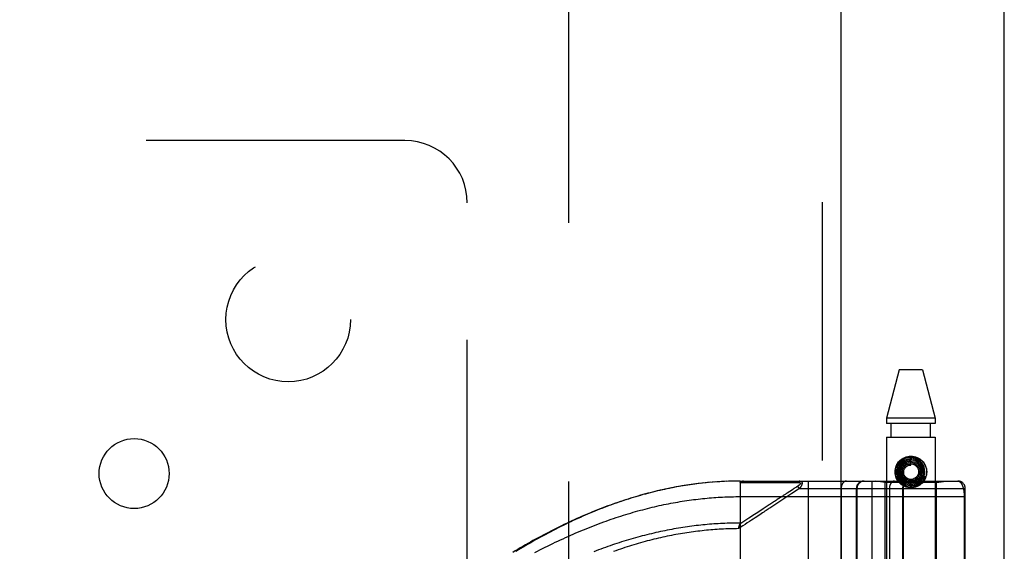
# Model space of a CAD drawing. Header units: inches. Extents: x 0 to 189, y 0 to 122.
# Tile 148 of 226: x 82 to 85.95, y 79.31 to 81.45. Entities that reach past the tile are written whole.
import ezdxf

# ---------------------------------------------------------------- set-up
doc = ezdxf.new("R2010")
doc.units = ezdxf.units.IN
doc.header["$LTSCALE"] = 10.388889
doc.header["$MEASUREMENT"] = 0
doc.linetypes.add('HIDDEN', pattern=[0.2, 0.1, -0.1])
doc.layers.get('0').update_dxf_attribs({"linetype": 'CONTINUOUS'})
for name, color, linetype in [('DEFAULT_2', 8, 'HIDDEN'), ('RIGHTHAND_DOOR_ASSEMBLY', 7, 'CONTINUOUS'), ('SUBPANEL', 7, 'CONTINUOUS')]:
    doc.layers.add(name, color=color, linetype=linetype)

msp = doc.modelspace()

# ---------------------------------------------------------------- linework, layer by layer
at = {"color": 3, "linetype": 'Continuous'}
msp.add_line((85.954, 35.2245), (85.954, 87.7542), dxfattribs=at)
at = {"layer": 'DEFAULT_2', "color": 8, "linetype": 'HIDDEN'}
msp.add_line((84.204, 81.6725), (84.204, 36.5685), dxfattribs=at)
at = {"layer": 'RIGHTHAND_DOOR_ASSEMBLY', "color": 8, "linetype": 'HIDDEN'}
for p, q in [((85.2233, 82.7955), (85.2233, 35.4455)), ((85.5323, 80.0435), (85.4808, 79.8494)), ((85.6253, 80.0435), (85.5323, 80.0435)), ((85.6253, 80.0435), (85.6768, 79.8494)), ((85.6768, 79.8494), (85.4808, 79.8494)), ((85.4808, 79.8494), (85.4808, 79.8285)), ((85.6768, 79.8285), (85.4808, 79.8285)), ((85.5003, 79.7735), (85.5003, 79.8285)), ((85.6573, 79.7735), (85.6573, 79.8285)), ((85.6768, 79.8494), (85.6768, 79.8285)), ((85.4808, 79.7735), (85.6768, 79.7735)), ((85.4808, 79.7735), (85.4808, 76.5911)), ((85.6768, 79.7735), (85.6768, 76.5911)), ((85.5788, 79.661), (85.5788, 79.676)), ((85.6225, 79.6193), (85.6368, 79.6147)), ((84.711, 79.5847), (84.6968, 79.5828)), ((84.7202, 79.5859), (84.7063, 79.5841)), ((84.7294, 79.587), (84.7158, 79.5853)), ((84.7386, 79.5881), (84.7252, 79.5865)), ((84.7478, 79.5891), (84.7347, 79.5876)), ((84.757, 79.59), (84.7441, 79.5887)), ((84.7662, 79.5909), (84.7535, 79.5897)), ((84.7753, 79.5917), (84.7629, 79.5906)), ((84.7845, 79.5924), (84.7723, 79.5914)), ((84.7936, 79.5931), (84.7817, 79.5922)), ((84.8027, 79.5938), (84.7911, 79.5929)), ((84.8119, 79.5943), (84.8004, 79.5936)), ((84.821, 79.5948), (84.8098, 79.5942)), ((84.8301, 79.5953), (84.8192, 79.5947)), ((84.8392, 79.5957), (84.8285, 79.5952)), ((84.8483, 79.596), (84.8378, 79.5956)), ((84.8574, 79.5963), (84.8472, 79.596)), ((84.8665, 79.5965), (84.8565, 79.5963)), ((84.8756, 79.5966), (84.8658, 79.5965)), ((84.8847, 79.5967), (84.8752, 79.5966)), ((84.8938, 79.5968), (84.8845, 79.5967)), ((84.8938, 79.5968), (85.7675, 79.5968)), ((84.8938, 79.5968), (84.8938, 78.932)), ((84.8998, 79.5911), (84.9238, 79.5911)), ((85.0924, 79.5912), (85.0961, 79.5912)), ((85.0961, 79.5912), (85.0995, 79.5912)), ((85.0995, 79.5912), (85.1028, 79.5912)), ((85.1028, 79.5912), (85.1074, 79.5912)), ((85.1074, 79.5912), (85.1104, 79.5912)), ((85.1104, 79.5912), (85.1266, 79.5913)), ((85.1255, 79.5768), (85.1192, 79.5727)), ((85.1321, 79.5668), (85.1255, 79.5768)), ((85.166, 79.5968), (85.166, 76.8943)), ((85.4225, 79.5968), (85.4225, 76.8943)), ((85.4758, 79.5915), (85.4383, 79.5968)), ((85.6818, 79.5915), (85.4758, 79.5915)), ((85.4758, 79.0455), (85.4758, 79.5915)), ((85.6054, 79.5952), (85.6057, 79.5954)), ((85.6057, 79.5954), (85.607, 79.5966)), ((85.607, 79.5966), (85.6075, 79.5971)), ((85.6075, 79.5971), (85.6079, 79.5974)), ((85.6085, 79.598), (85.609, 79.5984)), ((85.6818, 79.5915), (85.7193, 79.5968)), ((85.6818, 79.0455), (85.6818, 79.5915)), ((85.1031, 79.5621), (85.0817, 79.548)), ((85.1321, 79.5668), (85.101, 79.5463)), ((85.1068, 79.5645), (85.1031, 79.5621)), ((85.1168, 79.5711), (85.1116, 79.5677)), ((85.1192, 79.5727), (85.1168, 79.5711)), ((85.1321, 79.5668), (85.7975, 79.5668)), ((85.299, 79.5668), (85.299, 76.9243)), ((85.36, 79.0455), (85.36, 79.5668)), ((85.3623, 79.5668), (85.3623, 79.0455)), ((85.4925, 79.5668), (85.4925, 76.9243)), ((85.5456, 79.5668), (85.5456, 76.9243)), ((85.5476, 79.5668), (85.5476, 76.9243)), ((85.7975, 76.9243), (85.7975, 79.5668)), ((84.8938, 79.5343), (85.7975, 79.5343)), ((85.0555, 79.5308), (85.0423, 79.5222)), ((85.7929, 79.5351), (85.7929, 79.253)), ((84.9118, 79.4364), (84.8925, 79.4237)), ((84.8938, 79.41), (84.887, 79.4055)), ((84.887, 79.4055), (84.8877, 79.4085)), ((84.8877, 79.4085), (84.8879, 79.4098)), ((84.8879, 79.4098), (84.8882, 79.411)), ((84.8938, 79.41), (84.8896, 79.4162))]:
    msp.add_line(p, q, dxfattribs=at)
at = {"layer": 'RIGHTHAND_DOOR_ASSEMBLY', "color": 3, "linetype": 'Continuous'}
msp.add_line((85.2983, 82.7955), (85.2983, 35.4455), dxfattribs=at)
at = {"layer": 'RIGHTHAND_DOOR_ASSEMBLY', "color": 8, "linetype": 'HIDDEN'}
for points in [[(85.5251, 79.6675), (85.5298, 79.6738), (85.5351, 79.6793), (85.5413, 79.6841), (85.5482, 79.688), (85.5554, 79.6911), (85.563, 79.6932), (85.5708, 79.6945), (85.5787, 79.695), (85.5867, 79.6945), (85.5945, 79.6932), (85.6021, 79.6911), (85.6093, 79.688), (85.6162, 79.6841), (85.6224, 79.6793), (85.6277, 79.6738), (85.6324, 79.6675)], [(85.5487, 79.683), (85.5416, 79.6781), (85.5354, 79.6723), (85.53, 79.6655), (85.5257, 79.658), (85.5226, 79.65), (85.5207, 79.6416), (85.52, 79.6329), (85.5206, 79.6243), (85.5225, 79.6158), (85.5256, 79.6077), (85.5299, 79.6001), (85.5352, 79.5932), (85.5415, 79.5871), (85.5487, 79.5821), (85.5565, 79.5781), (85.5648, 79.5753), (85.5735, 79.5738), (85.5823, 79.5736), (85.591, 79.5746), (85.5995, 79.5769), (85.6076, 79.5805), (85.6151, 79.5852)], [(85.5589, 79.6825), (85.5517, 79.679), (85.5451, 79.6745), (85.5392, 79.669), (85.5342, 79.6627), (85.5302, 79.6557), (85.5273, 79.6482), (85.5255, 79.6403), (85.525, 79.6322), (85.5257, 79.6241), (85.5276, 79.6162), (85.5307, 79.6087), (85.5348, 79.6017), (85.54, 79.5953), (85.5461, 79.5899), (85.553, 79.5854), (85.5604, 79.5819), (85.5683, 79.5797), (85.5765, 79.5786), (85.5847, 79.5787), (85.5929, 79.5801), (85.6008, 79.5827)], [(85.5685, 79.6801), (85.5613, 79.678), (85.5546, 79.6749), (85.5484, 79.6708), (85.5429, 79.6657), (85.5383, 79.6598), (85.5346, 79.6533), (85.5319, 79.6463), (85.5304, 79.6389), (85.53, 79.6314), (85.5308, 79.6239), (85.5327, 79.6166), (85.5358, 79.6097), (85.5399, 79.6033), (85.5449, 79.5975), (85.5507, 79.5927), (85.5573, 79.5887), (85.5644, 79.5859), (85.5718, 79.5841), (85.5795, 79.5835), (85.5871, 79.5841), (85.5946, 79.5858)], [(85.5788, 79.676), (85.5775, 79.676), (85.5707, 79.6754), (85.5641, 79.6737), (85.5578, 79.671), (85.5521, 79.6673), (85.5469, 79.6627), (85.5426, 79.6573), (85.5392, 79.6513), (85.5367, 79.6449), (85.5353, 79.6381), (85.535, 79.6311), (85.5358, 79.6242), (85.5377, 79.6175), (85.5407, 79.6111), (85.5446, 79.6053), (85.5494, 79.6002), (85.5549, 79.5959), (85.5611, 79.5925), (85.5677, 79.5901), (85.5747, 79.5888), (85.5818, 79.5886)], [(85.5387, 79.6503), (85.542, 79.6564), (85.5463, 79.6619), (85.5513, 79.6667), (85.557, 79.6705), (85.5633, 79.6734), (85.5699, 79.6753), (85.5768, 79.676), (85.5836, 79.6756), (85.5903, 79.6742), (85.5966, 79.6717), (85.6025, 79.6682), (85.6077, 79.6638), (85.6121, 79.6587), (85.6156, 79.6529), (85.6181, 79.6467), (85.6196, 79.6401), (85.62, 79.6334), (85.6193, 79.6267), (85.6176, 79.6203), (85.6148, 79.6142)], [(85.6148, 79.6142), (85.6111, 79.6087), (85.6065, 79.6039), (85.6013, 79.5999), (85.5954, 79.5968), (85.5892, 79.5947), (85.5827, 79.5936), (85.5762, 79.5936), (85.5697, 79.5947), (85.5636, 79.5968), (85.5578, 79.5999), (85.5527, 79.6039), (85.5483, 79.6087), (85.5448, 79.614), (85.5422, 79.6199), (85.5406, 79.6262), (85.54, 79.6325), (85.5405, 79.6389), (85.542, 79.6451), (85.5446, 79.6509), (85.548, 79.6563)], [(85.6067, 79.6113), (85.6025, 79.607), (85.5976, 79.6035), (85.5922, 79.6009), (85.5865, 79.5992), (85.5806, 79.5985), (85.5747, 79.5988), (85.5689, 79.6002), (85.5635, 79.6024), (85.5585, 79.6056), (85.5542, 79.6095), (85.5506, 79.6141), (85.5478, 79.6192), (85.546, 79.6247), (85.5451, 79.6304), (85.5452, 79.6362), (85.5463, 79.6419), (85.5483, 79.6472), (85.5512, 79.6522), (85.5549, 79.6565)], [(85.548, 79.6563), (85.5523, 79.6609), (85.5572, 79.6648), (85.5628, 79.6678), (85.5687, 79.6699), (85.5749, 79.6709), (85.5811, 79.6709), (85.5873, 79.6698), (85.5931, 79.6678), (85.5986, 79.6648), (85.6034, 79.661), (85.6075, 79.6564), (85.6108, 79.6512), (85.6132, 79.6456), (85.6146, 79.6396), (85.615, 79.6335), (85.6144, 79.6275), (85.6127, 79.6217), (85.6101, 79.6162), (85.6067, 79.6113)], [(85.6008, 79.5827), (85.6081, 79.5865), (85.6149, 79.5913), (85.6209, 79.5971), (85.6259, 79.6037), (85.63, 79.611), (85.6328, 79.6189), (85.6345, 79.6271), (85.635, 79.6355), (85.6342, 79.6438), (85.6322, 79.652), (85.6289, 79.6598), (85.6246, 79.667), (85.6192, 79.6735), (85.6129, 79.6791), (85.6058, 79.6838), (85.5981, 79.6874), (85.5899, 79.6898), (85.5815, 79.6909), (85.573, 79.6908), (85.5645, 79.6894), (85.5564, 79.6868), (85.5487, 79.683)], [(85.5971, 79.6091), (85.5925, 79.6064), (85.5875, 79.6046), (85.5822, 79.6036), (85.577, 79.6036), (85.5718, 79.6045), (85.5668, 79.6063), (85.5623, 79.609), (85.5583, 79.6124), (85.555, 79.6164), (85.5525, 79.6209), (85.5508, 79.6258), (85.55, 79.6309), (85.5502, 79.636), (85.5512, 79.641), (85.5531, 79.6457), (85.5558, 79.65), (85.5592, 79.6537), (85.5632, 79.6568)], [(85.5549, 79.6565), (85.5593, 79.6601), (85.5642, 79.663), (85.5695, 79.6649), (85.575, 79.6659), (85.5806, 79.6659), (85.5861, 79.665), (85.5914, 79.6631), (85.5962, 79.6604), (85.6005, 79.6568), (85.6041, 79.6526), (85.6069, 79.6479), (85.6088, 79.6428), (85.6099, 79.6374), (85.6099, 79.6319), (85.609, 79.6266), (85.6072, 79.6214), (85.6046, 79.6167), (85.6012, 79.6126), (85.5971, 79.6091)], [(85.5946, 79.5858), (85.6018, 79.5887), (85.6085, 79.5927), (85.6144, 79.5976), (85.6196, 79.6034), (85.6238, 79.6099), (85.627, 79.617), (85.6291, 79.6245), (85.63, 79.6323), (85.6297, 79.6401), (85.6282, 79.6478), (85.6256, 79.6552), (85.6218, 79.6622), (85.6171, 79.6684), (85.6114, 79.6739), (85.6049, 79.6785), (85.5979, 79.6821), (85.5903, 79.6845), (85.5825, 79.6858), (85.5745, 79.6859), (85.5666, 79.6848), (85.5589, 79.6825)], [(85.5632, 79.6568), (85.5677, 79.659), (85.5724, 79.6605), (85.5774, 79.661), (85.5788, 79.661)], [(85.5818, 79.5886), (85.5889, 79.5895), (85.5957, 79.5915), (85.6021, 79.5946), (85.608, 79.5986), (85.6132, 79.6036), (85.6176, 79.6093), (85.621, 79.6156), (85.6234, 79.6224), (85.6248, 79.6295), (85.6249, 79.6368), (85.624, 79.6439), (85.6219, 79.6509), (85.6188, 79.6575), (85.6147, 79.6635), (85.6096, 79.6688), (85.6038, 79.6733), (85.5974, 79.6769), (85.5904, 79.6793), (85.5832, 79.6807), (85.5758, 79.681), (85.5685, 79.6801)], [(85.6225, 79.6193), (85.6219, 79.6177), (85.6188, 79.6111), (85.6146, 79.6052), (85.6096, 79.5999), (85.6039, 79.5956), (85.5975, 79.5922), (85.5907, 79.5899), (85.5836, 79.5887), (85.5765, 79.5886), (85.5694, 79.5897), (85.5626, 79.5918), (85.5563, 79.595), (85.5505, 79.5992), (85.5455, 79.6042), (85.5414, 79.6099), (85.5382, 79.6162), (85.5361, 79.6229), (85.5351, 79.6299), (85.5352, 79.6369), (85.5364, 79.6437), (85.5387, 79.6503)], [(85.6274, 79.6177), (85.6268, 79.6163), (85.6262, 79.615), (85.6256, 79.6137), (85.625, 79.6126), (85.6244, 79.6114), (85.6238, 79.6104), (85.6231, 79.6094), (85.6225, 79.6084), (85.6219, 79.6075), (85.6213, 79.6067), (85.6207, 79.6059), (85.6201, 79.6052), (85.6195, 79.6045), (85.6189, 79.6038), (85.6184, 79.6032), (85.6178, 79.6026), (85.6173, 79.602), (85.6168, 79.6015), (85.6163, 79.601), (85.6158, 79.6005), (85.6153, 79.6001), (85.6148, 79.5997), (85.6144, 79.5993), (85.6139, 79.5989), (85.6135, 79.5986), (85.6131, 79.5983), (85.6127, 79.598), (85.6123, 79.5977), (85.612, 79.5974), (85.6116, 79.5971), (85.6112, 79.5969), (85.6109, 79.5966), (85.6105, 79.5964), (85.6102, 79.5962), (85.6099, 79.596), (85.6095, 79.5958), (85.6092, 79.5956), (85.6089, 79.5954), (85.6086, 79.5952), (85.6083, 79.595), (85.6079, 79.5948), (85.6076, 79.5947), (85.6073, 79.5945), (85.607, 79.5944), (85.6067, 79.5942), (85.6065, 79.5941), (85.6062, 79.594), (85.6059, 79.5939), (85.6057, 79.5938), (85.6054, 79.5937), (85.6052, 79.5936), (85.605, 79.5936), (85.6047, 79.5935), (85.6045, 79.5935), (85.6043, 79.5934), (85.6042, 79.5935), (85.6041, 79.5936), (85.6041, 79.5937), (85.6042, 79.5939), (85.6043, 79.5941), (85.6045, 79.5943), (85.6047, 79.5944), (85.6048, 79.5946), (85.605, 79.5947), (85.6051, 79.5949), (85.6053, 79.595), (85.6054, 79.5952)], [(85.609, 79.5984), (85.6092, 79.5986), (85.6095, 79.5989), (85.6097, 79.5992), (85.61, 79.5994), (85.6103, 79.5997), (85.6106, 79.6001), (85.611, 79.6004), (85.6113, 79.6007), (85.6117, 79.6011), (85.612, 79.6015), (85.6124, 79.602), (85.6128, 79.6024), (85.6132, 79.6029), (85.6137, 79.6034), (85.6141, 79.604), (85.6146, 79.6045), (85.615, 79.6051), (85.6155, 79.6058), (85.616, 79.6065), (85.6165, 79.6072), (85.617, 79.6079), (85.6175, 79.6087), (85.618, 79.6095), (85.6185, 79.6104), (85.6191, 79.6113), (85.6196, 79.6123), (85.6201, 79.6133), (85.6206, 79.6144), (85.6211, 79.6155), (85.6216, 79.6167), (85.6221, 79.618), (85.6225, 79.6193)], [(84.6968, 79.5828), (84.6873, 79.5814), (84.6778, 79.5799), (84.6683, 79.5784), (84.6587, 79.5769), (84.6491, 79.5752), (84.6395, 79.5735), (84.6299, 79.5717), (84.6203, 79.5699), (84.6107, 79.5679), (84.601, 79.566), (84.5913, 79.5639), (84.5816, 79.5618), (84.5719, 79.5596), (84.5621, 79.5573), (84.5523, 79.555), (84.5425, 79.5526), (84.5327, 79.5501), (84.5229, 79.5475), (84.513, 79.5449), (84.5031, 79.5422), (84.4932, 79.5394), (84.4832, 79.5366), (84.4733, 79.5336), (84.4633, 79.5306), (84.4532, 79.5276), (84.4432, 79.5244), (84.4331, 79.5212), (84.4231, 79.5179), (84.4129, 79.5146), (84.4028, 79.5111), (84.3927, 79.5076), (84.3825, 79.504), (84.3723, 79.5003), (84.3621, 79.4966), (84.3518, 79.4928), (84.3416, 79.4889), (84.3313, 79.4849), (84.321, 79.4809), (84.3107, 79.4768), (84.3003, 79.4726), (84.29, 79.4683), (84.2796, 79.464), (84.2693, 79.4595), (84.2589, 79.4551), (84.2485, 79.4505), (84.2381, 79.4459), (84.2277, 79.4412), (84.2173, 79.4364), (84.2068, 79.4316), (84.1964, 79.4267), (84.186, 79.4217), (84.1756, 79.4166), (84.1652, 79.4115), (84.1548, 79.4064), (84.1444, 79.4011), (84.134, 79.3959), (84.1236, 79.3905), (84.1132, 79.3851), (84.1029, 79.3796), (84.0926, 79.3741), (84.0823, 79.3686), (84.072, 79.3629), (84.0617, 79.3573), (84.0515, 79.3516), (84.0413, 79.3458), (84.0311, 79.34), (84.021, 79.3341), (84.0109, 79.3282), (84.0009, 79.3223), (83.9908, 79.3163), (83.9809, 79.3103)], [(84.7017, 79.5834), (84.6925, 79.5821), (84.6832, 79.5808), (84.6739, 79.5793), (84.6646, 79.5778), (84.6553, 79.5762), (84.6459, 79.5746), (84.6366, 79.5729), (84.6272, 79.5712), (84.6178, 79.5693), (84.6084, 79.5674), (84.5989, 79.5655), (84.5894, 79.5634), (84.58, 79.5613), (84.5704, 79.5592), (84.5609, 79.5569), (84.5514, 79.5546), (84.5418, 79.5523), (84.5322, 79.5498), (84.5226, 79.5473), (84.5129, 79.5447), (84.5033, 79.5421), (84.4936, 79.5393), (84.4838, 79.5365), (84.4741, 79.5337), (84.4643, 79.5307), (84.4545, 79.5277), (84.4447, 79.5246), (84.435, 79.5215), (84.4252, 79.5183), (84.4155, 79.515), (84.4058, 79.5117), (84.3961, 79.5084), (84.3865, 79.505), (84.3768, 79.5015), (84.3672, 79.498), (84.3577, 79.4944), (84.3481, 79.4908), (84.3385, 79.4871), (84.3289, 79.4833), (84.3194, 79.4795), (84.3098, 79.4756), (84.3002, 79.4717), (84.2906, 79.4677), (84.281, 79.4636), (84.2714, 79.4595), (84.2618, 79.4553), (84.2521, 79.451), (84.2424, 79.4466), (84.2327, 79.4422), (84.223, 79.4377), (84.2132, 79.4331), (84.2033, 79.4284), (84.1934, 79.4237), (84.1834, 79.4188), (84.1734, 79.4139), (84.1633, 79.4088), (84.1532, 79.4037), (84.1431, 79.3985), (84.1329, 79.3932), (84.1228, 79.3879), (84.1127, 79.3825), (84.1026, 79.3771), (84.0925, 79.3715), (84.0824, 79.366), (84.0724, 79.3604), (84.0624, 79.3547), (84.0524, 79.349), (84.0425, 79.3433), (84.0326, 79.3375), (84.0228, 79.3317), (84.0129, 79.3258), (84.0032, 79.3199), (83.9934, 79.314)], [(84.8938, 79.5909), (84.8938, 79.5911), (84.8938, 79.5912), (84.8938, 79.5914), (84.8938, 79.5915), (84.8938, 79.5917), (84.8939, 79.5918), (84.8939, 79.592), (84.894, 79.5921), (84.894, 79.5923), (84.8941, 79.5924), (84.8941, 79.5925), (84.8942, 79.5927), (84.8943, 79.5928), (84.8944, 79.5929), (84.8944, 79.5931), (84.8945, 79.5932), (84.8946, 79.5933), (84.8947, 79.5934), (84.8949, 79.5936), (84.895, 79.5937), (84.8951, 79.5938), (84.8952, 79.5939), (84.8954, 79.5941), (84.8955, 79.5942), (84.8957, 79.5943), (84.8958, 79.5944), (84.896, 79.5945), (84.8962, 79.5946), (84.8964, 79.5947), (84.8966, 79.5949), (84.8968, 79.595), (84.897, 79.5951), (84.8972, 79.5952), (84.8975, 79.5953), (84.8977, 79.5954), (84.898, 79.5955), (84.8983, 79.5956), (84.8986, 79.5957), (84.8989, 79.5958), (84.8992, 79.5959), (84.8995, 79.596), (84.8998, 79.5961), (84.9002, 79.5961), (84.9006, 79.5962), (84.901, 79.5963), (84.9014, 79.5964), (84.9018, 79.5964), (84.9023, 79.5965), (84.9027, 79.5966), (84.9032, 79.5966), (84.9037, 79.5967), (84.9042, 79.5967), (84.9048, 79.5967), (84.9053, 79.5967), (84.9059, 79.5968), (84.9065, 79.5968)], [(84.8938, 79.5909), (84.8947, 79.591), (84.8957, 79.591), (84.8967, 79.591), (84.8977, 79.5911), (84.8987, 79.5911), (84.8998, 79.5911)], [(84.9065, 79.5968), (84.9062, 79.5968), (84.906, 79.5967), (84.9058, 79.5967), (84.9056, 79.5967), (84.9053, 79.5966), (84.9051, 79.5966), (84.9049, 79.5965), (84.9047, 79.5964), (84.9045, 79.5963), (84.9042, 79.5962), (84.904, 79.5961), (84.9038, 79.596), (84.9036, 79.5959), (84.9034, 79.5957), (84.9032, 79.5956), (84.903, 79.5954), (84.9028, 79.5953), (84.9025, 79.5951), (84.9023, 79.5949), (84.9022, 79.5947), (84.902, 79.5945), (84.9018, 79.5943), (84.9016, 79.5941), (84.9014, 79.5938), (84.9012, 79.5936), (84.901, 79.5933), (84.9009, 79.5931), (84.9007, 79.5928), (84.9005, 79.5926), (84.9004, 79.5923), (84.9002, 79.592), (84.9001, 79.5917), (84.8999, 79.5914), (84.8998, 79.5911)], [(84.9238, 79.5911), (84.9292, 79.5911), (84.9343, 79.5911), (84.9393, 79.5911), (84.9442, 79.5911), (84.9491, 79.5911), (84.9538, 79.5911), (84.9584, 79.5911), (84.9628, 79.5911), (84.9671, 79.5911), (84.9712, 79.5911), (84.9752, 79.5911), (84.9791, 79.5911), (84.9829, 79.5911), (84.9867, 79.5911), (84.9905, 79.5911), (84.9943, 79.5911), (85.0057, 79.5911)], [(85.0057, 79.5911), (85.0095, 79.5911), (85.0131, 79.5911), (85.0167, 79.5911), (85.0201, 79.5911), (85.0233, 79.5911), (85.0264, 79.5911), (85.035, 79.5911)], [(85.035, 79.5911), (85.0376, 79.5911), (85.0402, 79.5911), (85.0428, 79.5911), (85.0454, 79.5911), (85.048, 79.5911), (85.0531, 79.5911)], [(85.0531, 79.5911), (85.0557, 79.5911), (85.0583, 79.5911), (85.0634, 79.5911)], [(85.0634, 79.5911), (85.066, 79.5911), (85.0686, 79.5911), (85.0712, 79.5912), (85.0862, 79.5912)], [(85.0862, 79.5912), (85.0884, 79.5912), (85.0924, 79.5912)], [(85.1266, 79.5913), (85.1271, 79.5913), (85.1275, 79.5913), (85.1279, 79.5913), (85.1283, 79.5912), (85.1287, 79.5912), (85.129, 79.5912), (85.1293, 79.5912), (85.1297, 79.5911), (85.13, 79.5911), (85.1303, 79.591), (85.1306, 79.591), (85.1308, 79.591), (85.1311, 79.5909), (85.1313, 79.5909), (85.1316, 79.5908), (85.1318, 79.5907), (85.132, 79.5907), (85.1322, 79.5906), (85.1324, 79.5905), (85.1326, 79.5905), (85.1328, 79.5904), (85.133, 79.5903), (85.1331, 79.5903), (85.1333, 79.5902), (85.1334, 79.5901), (85.1336, 79.59), (85.1337, 79.59), (85.1339, 79.5899), (85.134, 79.5898), (85.1341, 79.5897), (85.1342, 79.5896), (85.1343, 79.5895), (85.1344, 79.5894), (85.1345, 79.5894), (85.1346, 79.5893), (85.1347, 79.5892), (85.1348, 79.5891), (85.1349, 79.589), (85.1349, 79.5889), (85.135, 79.5888), (85.1351, 79.5887), (85.1351, 79.5886), (85.1352, 79.5884), (85.1352, 79.5883), (85.1352, 79.5882), (85.1353, 79.5881), (85.1353, 79.588), (85.1353, 79.5879), (85.1353, 79.5878), (85.1354, 79.5876), (85.1354, 79.5875), (85.1354, 79.5874), (85.1354, 79.5873), (85.1354, 79.5871), (85.1353, 79.587), (85.1353, 79.5869), (85.1353, 79.5867), (85.1353, 79.5866), (85.1352, 79.5864), (85.1352, 79.5863), (85.1351, 79.5862), (85.1351, 79.586), (85.135, 79.5859), (85.135, 79.5857), (85.1349, 79.5856), (85.1348, 79.5854), (85.1347, 79.5852), (85.1346, 79.5851), (85.1345, 79.5849), (85.1344, 79.5847), (85.1343, 79.5846), (85.1342, 79.5844), (85.1341, 79.5842), (85.134, 79.5841), (85.1338, 79.5839), (85.1337, 79.5837), (85.1336, 79.5835), (85.1334, 79.5833), (85.1332, 79.5831), (85.1331, 79.5829), (85.1329, 79.5827), (85.1327, 79.5825), (85.1325, 79.5823), (85.1323, 79.5821), (85.1321, 79.5819), (85.1318, 79.5817), (85.1316, 79.5815), (85.1314, 79.5812), (85.1311, 79.581), (85.1308, 79.5808), (85.1306, 79.5805), (85.1303, 79.5803), (85.1299, 79.58), (85.1296, 79.5798), (85.1293, 79.5795), (85.1289, 79.5792), (85.1286, 79.5789), (85.1282, 79.5787), (85.1278, 79.5784), (85.1273, 79.578), (85.1269, 79.5777), (85.1264, 79.5774), (85.126, 79.5771), (85.1255, 79.5768)], [(85.1333, 79.5968), (85.133, 79.5968), (85.1328, 79.5967), (85.1326, 79.5967), (85.1324, 79.5967), (85.1321, 79.5966), (85.1319, 79.5966), (85.1317, 79.5965), (85.1315, 79.5964), (85.1313, 79.5963), (85.131, 79.5963), (85.1308, 79.5961), (85.1306, 79.596), (85.1304, 79.5959), (85.1302, 79.5958), (85.13, 79.5956), (85.1298, 79.5955), (85.1296, 79.5953), (85.1294, 79.5951), (85.1292, 79.595), (85.129, 79.5948), (85.1288, 79.5946), (85.1286, 79.5944), (85.1284, 79.5942), (85.1282, 79.5939), (85.1281, 79.5937), (85.1279, 79.5935), (85.1277, 79.5932), (85.1275, 79.593), (85.1274, 79.5927), (85.1272, 79.5924), (85.1271, 79.5922), (85.1269, 79.5919), (85.1268, 79.5916), (85.1266, 79.5913)], [(85.1333, 79.5968), (85.1337, 79.5968), (85.1341, 79.5967), (85.1345, 79.5967), (85.1349, 79.5967), (85.1353, 79.5966), (85.1356, 79.5966), (85.136, 79.5965), (85.1363, 79.5964), (85.1366, 79.5963), (85.1369, 79.5962), (85.1372, 79.5961), (85.1374, 79.596), (85.1377, 79.5959), (85.1379, 79.5958), (85.1382, 79.5957), (85.1384, 79.5956), (85.1386, 79.5954), (85.1388, 79.5953), (85.139, 79.5952), (85.1392, 79.595), (85.1394, 79.5949), (85.1396, 79.5947), (85.1397, 79.5946), (85.1399, 79.5944), (85.14, 79.5942), (85.1402, 79.5941), (85.1403, 79.5939), (85.1405, 79.5937), (85.1406, 79.5936), (85.1407, 79.5934), (85.1408, 79.5932), (85.1409, 79.593), (85.141, 79.5928), (85.1411, 79.5926), (85.1412, 79.5924), (85.1413, 79.5922), (85.1414, 79.592), (85.1415, 79.5918), (85.1415, 79.5916), (85.1416, 79.5914), (85.1416, 79.5911), (85.1417, 79.5909), (85.1417, 79.5907), (85.1418, 79.5905), (85.1418, 79.5902), (85.1419, 79.59), (85.1419, 79.5897), (85.1419, 79.5895), (85.1419, 79.5892), (85.1419, 79.589), (85.1419, 79.5887), (85.142, 79.5885), (85.1419, 79.5882), (85.1419, 79.5879), (85.1419, 79.5876), (85.1419, 79.5874), (85.1419, 79.5871), (85.1418, 79.5868), (85.1418, 79.5865), (85.1418, 79.5862), (85.1417, 79.5859), (85.1417, 79.5856), (85.1416, 79.5853), (85.1415, 79.585), (85.1415, 79.5847), (85.1414, 79.5843), (85.1413, 79.584), (85.1412, 79.5837), (85.1411, 79.5833), (85.141, 79.583), (85.1409, 79.5826), (85.1408, 79.5823), (85.1407, 79.5819), (85.1406, 79.5816), (85.1404, 79.5812), (85.1403, 79.5808), (85.1401, 79.5804), (85.14, 79.5801), (85.1398, 79.5797), (85.1396, 79.5793), (85.1395, 79.5789), (85.1393, 79.5784), (85.1391, 79.578), (85.1389, 79.5776), (85.1387, 79.5772), (85.1384, 79.5767), (85.1382, 79.5763), (85.138, 79.5758), (85.1377, 79.5753), (85.1374, 79.5748), (85.1372, 79.5744), (85.1369, 79.5739), (85.1366, 79.5733), (85.1362, 79.5728), (85.1359, 79.5723), (85.1355, 79.5717), (85.1352, 79.5711), (85.1348, 79.5706), (85.1344, 79.5699), (85.1339, 79.5693), (85.1335, 79.5687), (85.133, 79.5681), (85.1326, 79.5674), (85.1321, 79.5668)], [(85.3202, 79.5968), (85.3197, 79.5968), (85.3192, 79.5967), (85.3188, 79.5967), (85.3183, 79.5966), (85.3179, 79.5966), (85.3174, 79.5965), (85.3169, 79.5964), (85.3165, 79.5963), (85.316, 79.5962), (85.3156, 79.596), (85.3151, 79.5959), (85.3147, 79.5957), (85.3142, 79.5956), (85.3138, 79.5954), (85.3134, 79.5952), (85.3129, 79.5949), (85.3125, 79.5947), (85.3121, 79.5945), (85.3116, 79.5942), (85.3112, 79.5939), (85.3108, 79.5937), (85.3104, 79.5934), (85.31, 79.5931), (85.3096, 79.5927), (85.3092, 79.5924), (85.3088, 79.5921), (85.3084, 79.5917), (85.308, 79.5913), (85.3076, 79.591), (85.3073, 79.5906), (85.3069, 79.5902), (85.3065, 79.5897), (85.3062, 79.5893), (85.3058, 79.5889), (85.3055, 79.5884), (85.3052, 79.588), (85.3049, 79.5875), (85.3045, 79.587), (85.3042, 79.5865), (85.3039, 79.586), (85.3036, 79.5855), (85.3033, 79.585), (85.3031, 79.5845), (85.3028, 79.584), (85.3025, 79.5834), (85.3023, 79.5829), (85.302, 79.5823), (85.3018, 79.5818), (85.3016, 79.5812), (85.3014, 79.5806), (85.3011, 79.58), (85.3009, 79.5794), (85.3008, 79.5788), (85.3006, 79.5782), (85.3004, 79.5776), (85.3002, 79.577), (85.3001, 79.5764), (85.2999, 79.5758), (85.2998, 79.5752), (85.2997, 79.5745), (85.2996, 79.5739), (85.2995, 79.5733), (85.2994, 79.5726), (85.2993, 79.572), (85.2992, 79.5713), (85.2991, 79.5707), (85.2991, 79.57), (85.299, 79.5694), (85.299, 79.5687), (85.299, 79.5681), (85.299, 79.5674), (85.299, 79.5668)], [(85.392, 79.5968), (85.3914, 79.5968), (85.3907, 79.5967), (85.3901, 79.5967), (85.3894, 79.5966), (85.3888, 79.5966), (85.3881, 79.5965), (85.3875, 79.5964), (85.3869, 79.5963), (85.3862, 79.5962), (85.3856, 79.596), (85.385, 79.5959), (85.3843, 79.5957), (85.3837, 79.5956), (85.3831, 79.5954), (85.3825, 79.5952), (85.3819, 79.5949), (85.3812, 79.5947), (85.3806, 79.5945), (85.3801, 79.5942), (85.3795, 79.5939), (85.3789, 79.5937), (85.3783, 79.5934), (85.3777, 79.5931), (85.3772, 79.5927), (85.3766, 79.5924), (85.3761, 79.5921), (85.3755, 79.5917), (85.375, 79.5913), (85.3745, 79.591), (85.3739, 79.5906), (85.3734, 79.5902), (85.3729, 79.5897), (85.3724, 79.5893), (85.372, 79.5889), (85.3715, 79.5884), (85.371, 79.588), (85.3706, 79.5875), (85.3701, 79.587), (85.3697, 79.5865), (85.3693, 79.586), (85.3689, 79.5855), (85.3685, 79.585), (85.3681, 79.5845), (85.3677, 79.584), (85.3673, 79.5834), (85.367, 79.5829), (85.3666, 79.5823), (85.3663, 79.5818), (85.366, 79.5812), (85.3657, 79.5806), (85.3654, 79.58), (85.3651, 79.5794), (85.3648, 79.5788), (85.3646, 79.5782), (85.3643, 79.5776), (85.3641, 79.577), (85.3639, 79.5764), (85.3637, 79.5758), (85.3635, 79.5752), (85.3633, 79.5745), (85.3632, 79.5739), (85.363, 79.5733), (85.3629, 79.5726), (85.3628, 79.572), (85.3627, 79.5713), (85.3626, 79.5707), (85.3625, 79.57), (85.3624, 79.5694), (85.3624, 79.5687), (85.3624, 79.5681), (85.3623, 79.5674), (85.3623, 79.5668)], [(85.5137, 79.5968), (85.5132, 79.5968), (85.5128, 79.5967), (85.5123, 79.5967), (85.5119, 79.5966), (85.5114, 79.5966), (85.5109, 79.5965), (85.5105, 79.5964), (85.51, 79.5963), (85.5096, 79.5962), (85.5091, 79.596), (85.5087, 79.5959), (85.5082, 79.5957), (85.5078, 79.5956), (85.5073, 79.5954), (85.5069, 79.5952), (85.5065, 79.5949), (85.506, 79.5947), (85.5056, 79.5945), (85.5052, 79.5942), (85.5047, 79.5939), (85.5043, 79.5937), (85.5039, 79.5934), (85.5035, 79.5931), (85.5031, 79.5927), (85.5027, 79.5924), (85.5023, 79.5921), (85.5019, 79.5917), (85.5015, 79.5913), (85.5012, 79.591), (85.5008, 79.5906), (85.5004, 79.5902), (85.5001, 79.5897), (85.4997, 79.5893), (85.4994, 79.5889), (85.499, 79.5884), (85.4987, 79.588), (85.4984, 79.5875), (85.4981, 79.587), (85.4978, 79.5865), (85.4975, 79.586), (85.4972, 79.5855), (85.4969, 79.585), (85.4966, 79.5845), (85.4963, 79.584), (85.4961, 79.5834), (85.4958, 79.5829), (85.4956, 79.5823), (85.4953, 79.5818), (85.4951, 79.5812), (85.4949, 79.5806), (85.4947, 79.58), (85.4945, 79.5794), (85.4943, 79.5788), (85.4941, 79.5782), (85.4939, 79.5776), (85.4938, 79.577), (85.4936, 79.5764), (85.4935, 79.5758), (85.4933, 79.5752), (85.4932, 79.5745), (85.4931, 79.5739), (85.493, 79.5733), (85.4929, 79.5726), (85.4928, 79.572), (85.4927, 79.5713), (85.4927, 79.5707), (85.4926, 79.57), (85.4926, 79.5694), (85.4925, 79.5687), (85.4925, 79.5681), (85.4925, 79.5674), (85.4925, 79.5668)], [(85.6324, 79.5996), (85.6277, 79.5933), (85.6224, 79.5877), (85.6162, 79.5829), (85.6093, 79.579), (85.6021, 79.5759), (85.5945, 79.5738), (85.5867, 79.5725), (85.5787, 79.5721), (85.5708, 79.5725), (85.563, 79.5738), (85.5554, 79.5759), (85.5482, 79.579), (85.5413, 79.5829), (85.5351, 79.5877), (85.5298, 79.5933), (85.5251, 79.5996)], [(85.5752, 79.5968), (85.5746, 79.5968), (85.574, 79.5967), (85.5733, 79.5967), (85.5727, 79.5966), (85.572, 79.5966), (85.5714, 79.5965), (85.5707, 79.5964), (85.5701, 79.5963), (85.5695, 79.5962), (85.5688, 79.596), (85.5682, 79.5959), (85.5676, 79.5957), (85.5669, 79.5956), (85.5663, 79.5954), (85.5657, 79.5952), (85.5651, 79.5949), (85.5645, 79.5947), (85.5639, 79.5945), (85.5633, 79.5942), (85.5627, 79.5939), (85.5621, 79.5937), (85.5615, 79.5934), (85.561, 79.5931), (85.5604, 79.5927), (85.5598, 79.5924), (85.5593, 79.5921), (85.5588, 79.5917), (85.5582, 79.5913), (85.5577, 79.591), (85.5572, 79.5906), (85.5567, 79.5902), (85.5562, 79.5897), (85.5557, 79.5893), (85.5552, 79.5889), (85.5547, 79.5884), (85.5543, 79.588), (85.5538, 79.5875), (85.5534, 79.587), (85.5529, 79.5865), (85.5525, 79.586), (85.5521, 79.5855), (85.5517, 79.585), (85.5513, 79.5845), (85.5509, 79.584), (85.5506, 79.5834), (85.5502, 79.5829), (85.5499, 79.5823), (85.5495, 79.5818), (85.5492, 79.5812), (85.5489, 79.5806), (85.5486, 79.58), (85.5483, 79.5794), (85.5481, 79.5788), (85.5478, 79.5782), (85.5476, 79.5776), (85.5474, 79.577), (85.5471, 79.5764), (85.5469, 79.5758), (85.5467, 79.5752), (85.5466, 79.5745), (85.5464, 79.5739), (85.5463, 79.5733), (85.5461, 79.5726), (85.546, 79.572), (85.5459, 79.5713), (85.5458, 79.5707), (85.5457, 79.57), (85.5457, 79.5694), (85.5456, 79.5687), (85.5456, 79.5681), (85.5456, 79.5674), (85.5456, 79.5668)], [(85.6079, 79.5974), (85.6081, 79.5976), (85.6085, 79.598)], [(85.6151, 79.5852), (85.6219, 79.5909), (85.6277, 79.5976), (85.6326, 79.6051), (85.6362, 79.6132), (85.6368, 79.6147)], [(85.7675, 79.5968), (85.7681, 79.5967), (85.7687, 79.5967), (85.7693, 79.5966), (85.7699, 79.5965), (85.7705, 79.5964), (85.771, 79.5962), (85.7716, 79.596), (85.7722, 79.5958), (85.7727, 79.5956), (85.7732, 79.5953), (85.7738, 79.5951), (85.7743, 79.5948), (85.7748, 79.5944), (85.7753, 79.5941), (85.7758, 79.5937), (85.7763, 79.5933), (85.7768, 79.5929), (85.7772, 79.5925), (85.7777, 79.592), (85.7782, 79.5915), (85.7786, 79.5911), (85.7791, 79.5905), (85.7795, 79.59), (85.7799, 79.5895), (85.7803, 79.5889), (85.7807, 79.5884), (85.7811, 79.5878), (85.7815, 79.5872), (85.7819, 79.5866), (85.7823, 79.5859), (85.7827, 79.5853), (85.783, 79.5846), (85.7834, 79.584), (85.7837, 79.5833), (85.7841, 79.5826), (85.7844, 79.5819), (85.7847, 79.5812), (85.785, 79.5805), (85.7854, 79.5798), (85.7857, 79.579), (85.786, 79.5783), (85.7862, 79.5775), (85.7865, 79.5768), (85.7868, 79.576), (85.7871, 79.5752), (85.7873, 79.5745), (85.7876, 79.5737), (85.7878, 79.5729), (85.7881, 79.5721), (85.7883, 79.5713), (85.7885, 79.5705), (85.7887, 79.5696), (85.7889, 79.5688), (85.7892, 79.568), (85.7894, 79.5672), (85.7896, 79.5663), (85.7897, 79.5655), (85.7899, 79.5646), (85.7901, 79.5638), (85.7903, 79.5629), (85.7904, 79.5621), (85.7906, 79.5612), (85.7907, 79.5604), (85.7909, 79.5595), (85.791, 79.5587), (85.7912, 79.5578), (85.7913, 79.5569), (85.7914, 79.5561), (85.7915, 79.5552), (85.7917, 79.5543), (85.7918, 79.5535), (85.7919, 79.5526), (85.792, 79.5517), (85.7921, 79.5509), (85.7921, 79.55), (85.7922, 79.5492), (85.7923, 79.5484), (85.7924, 79.5475), (85.7924, 79.5467), (85.7925, 79.5458), (85.7926, 79.545), (85.7926, 79.5442), (85.7927, 79.5433), (85.7927, 79.5425), (85.7927, 79.5417), (85.7928, 79.5409), (85.7928, 79.54), (85.7928, 79.5392), (85.7928, 79.5384), (85.7929, 79.5376), (85.7929, 79.5367), (85.7929, 79.5359), (85.7929, 79.5351)], [(85.101, 79.5463), (85.02, 79.493), (85.0164, 79.4906), (85.0128, 79.4883), (85.0092, 79.4859), (85.0054, 79.4834), (85.0015, 79.4808), (84.9974, 79.4781), (84.993, 79.4752), (84.9883, 79.4722), (84.9834, 79.4689), (84.9781, 79.4654), (84.9724, 79.4617), (84.9664, 79.4577), (84.9599, 79.4535), (84.9532, 79.4491), (84.946, 79.4443), (84.9384, 79.4394), (84.9304, 79.4341), (84.922, 79.4285), (84.913, 79.4227), (84.9036, 79.4165), (84.8938, 79.41)], [(85.0817, 79.548), (85.0797, 79.5467), (85.0777, 79.5455), (85.0757, 79.5441), (85.0737, 79.5428), (85.0715, 79.5414), (85.0693, 79.5399), (85.0668, 79.5383), (85.0642, 79.5366), (85.0615, 79.5348), (85.0555, 79.5308)], [(85.1116, 79.5677), (85.1101, 79.5667), (85.1068, 79.5645)], [(84.069, 79.3094), (84.0793, 79.3147), (84.0895, 79.3201), (84.0998, 79.3253), (84.1101, 79.3305), (84.1204, 79.3356), (84.1307, 79.3407), (84.141, 79.3458), (84.1514, 79.3507), (84.1617, 79.3556), (84.172, 79.3605), (84.1823, 79.3652), (84.1926, 79.37), (84.2029, 79.3746), (84.2132, 79.3792), (84.2235, 79.3837), (84.2337, 79.3882), (84.244, 79.3925), (84.2542, 79.3968), (84.2645, 79.4011), (84.2747, 79.4053), (84.2848, 79.4094), (84.295, 79.4134), (84.3051, 79.4174), (84.3153, 79.4213), (84.3254, 79.4251), (84.3354, 79.4288), (84.3455, 79.4325), (84.3555, 79.4361), (84.3655, 79.4397), (84.3755, 79.4431), (84.3854, 79.4465), (84.3953, 79.4498), (84.4052, 79.4531), (84.415, 79.4563), (84.4248, 79.4594), (84.4346, 79.4624), (84.4444, 79.4654), (84.4541, 79.4683), (84.4638, 79.4712), (84.4735, 79.4739), (84.4832, 79.4766), (84.4928, 79.4793), (84.5024, 79.4818), (84.5119, 79.4843), (84.5214, 79.4868), (84.5309, 79.4891), (84.5404, 79.4914), (84.5499, 79.4937), (84.5593, 79.4958), (84.5687, 79.4979), (84.578, 79.5), (84.5874, 79.502), (84.5967, 79.5039), (84.606, 79.5057), (84.6152, 79.5075), (84.6244, 79.5093), (84.6337, 79.5109), (84.6428, 79.5126), (84.652, 79.5141), (84.6612, 79.5156), (84.6703, 79.517), (84.6794, 79.5184), (84.6885, 79.5197), (84.6975, 79.521), (84.7066, 79.5221), (84.7156, 79.5233), (84.7246, 79.5244), (84.7336, 79.5254), (84.7426, 79.5264), (84.7516, 79.5273), (84.7605, 79.5281), (84.7695, 79.5289), (84.7784, 79.5296), (84.7873, 79.5303), (84.7962, 79.531), (84.8051, 79.5315), (84.814, 79.5321), (84.8229, 79.5325), (84.8317, 79.5329)], [(84.8317, 79.5329), (84.8406, 79.5333), (84.8495, 79.5336), (84.8583, 79.5338), (84.8672, 79.534), (84.876, 79.5341), (84.8849, 79.5342), (84.8938, 79.5343)], [(85.0423, 79.5222), (85.0388, 79.5198), (85.0352, 79.5175), (85.0315, 79.5151), (85.0278, 79.5127), (85.0242, 79.5102), (85.0205, 79.5078), (85.0168, 79.5054), (85.0132, 79.503), (85.0096, 79.5007), (85.0059, 79.4982), (85.0022, 79.4958), (84.9983, 79.4932), (84.9943, 79.4906), (84.99, 79.4878), (84.9855, 79.4849), (84.9807, 79.4817)], [(84.9513, 79.4623), (84.9289, 79.4476), (84.9118, 79.4364)], [(84.9807, 79.4817), (84.9701, 79.4747), (84.9642, 79.4708), (84.9579, 79.4667), (84.9513, 79.4623)], [(84.8938, 79.4281), (84.885, 79.4281), (84.8762, 79.428), (84.8674, 79.4279), (84.8586, 79.4277), (84.8498, 79.4274), (84.841, 79.4272), (84.8322, 79.4268), (84.8234, 79.4264), (84.8146, 79.426), (84.8058, 79.4255), (84.797, 79.4249), (84.7881, 79.4243), (84.7793, 79.4237), (84.7705, 79.423), (84.7616, 79.4222), (84.7528, 79.4214), (84.7439, 79.4205), (84.735, 79.4196), (84.7261, 79.4186), (84.7173, 79.4176), (84.7084, 79.4165), (84.6995, 79.4154), (84.6905, 79.4142), (84.6816, 79.413), (84.6727, 79.4117), (84.6637, 79.4103), (84.6548, 79.4089), (84.6458, 79.4074), (84.6368, 79.4059), (84.6278, 79.4043), (84.6188, 79.4027), (84.6098, 79.401), (84.6008, 79.3993), (84.5917, 79.3974), (84.5827, 79.3956), (84.5736, 79.3937), (84.5645, 79.3917), (84.5554, 79.3897), (84.5463, 79.3876), (84.5372, 79.3854), (84.528, 79.3832), (84.5189, 79.381), (84.5097, 79.3786), (84.5006, 79.3763), (84.4914, 79.3738), (84.4822, 79.3713), (84.473, 79.3688), (84.4637, 79.3661), (84.4545, 79.3635), (84.4453, 79.3607), (84.436, 79.3579), (84.4268, 79.3551), (84.4175, 79.3522), (84.4082, 79.3492), (84.3989, 79.3462), (84.3896, 79.3431), (84.3803, 79.34), (84.371, 79.3367), (84.3617, 79.3335), (84.3524, 79.3302), (84.3431, 79.3268), (84.3338, 79.3234), (84.3245, 79.3199), (84.3152, 79.3163), (84.3058, 79.3127)], [(84.8896, 79.4162), (84.8898, 79.4168), (84.89, 79.4174), (84.8902, 79.418), (84.8904, 79.4185), (84.8906, 79.4191), (84.8908, 79.4196), (84.891, 79.4202), (84.8912, 79.4207), (84.8914, 79.4212), (84.8916, 79.4218), (84.8918, 79.4223), (84.8921, 79.4228), (84.8923, 79.4232)], [(84.8938, 79.4281), (84.8937, 79.4279), (84.8937, 79.4277), (84.8937, 79.4275), (84.8937, 79.4273), (84.8937, 79.427), (84.8936, 79.4268), (84.8936, 79.4266), (84.8935, 79.4264), (84.8935, 79.4262), (84.8934, 79.426), (84.8934, 79.4258), (84.8933, 79.4255), (84.8932, 79.4253), (84.8931, 79.4251), (84.8931, 79.4249), (84.893, 79.4247), (84.8929, 79.4244), (84.8928, 79.4242), (84.8927, 79.424), (84.8923, 79.4232)], [(84.887, 79.4055), (84.8784, 79.4054), (84.8698, 79.4053), (84.8612, 79.4051), (84.8526, 79.4049), (84.844, 79.4046), (84.8354, 79.4043), (84.8268, 79.4039), (84.8182, 79.4034), (84.8096, 79.4029), (84.801, 79.4024), (84.7923, 79.4018), (84.7837, 79.4012), (84.7751, 79.4004), (84.7664, 79.3997), (84.7578, 79.3989), (84.7491, 79.398), (84.7405, 79.3971), (84.7318, 79.3961), (84.7231, 79.3951), (84.7145, 79.394), (84.7058, 79.3929), (84.6971, 79.3917), (84.6883, 79.3904), (84.6796, 79.3891), (84.6709, 79.3878), (84.6621, 79.3864), (84.6534, 79.3849), (84.6446, 79.3834), (84.6358, 79.3818), (84.627, 79.3801), (84.6182, 79.3784), (84.6094, 79.3767), (84.6006, 79.3749), (84.5917, 79.373), (84.5829, 79.3711), (84.574, 79.3691), (84.5651, 79.367), (84.5562, 79.3649), (84.5473, 79.3628), (84.5384, 79.3606), (84.5295, 79.3583), (84.5205, 79.356), (84.5116, 79.3536), (84.5026, 79.3511), (84.4936, 79.3486), (84.4846, 79.346), (84.4756, 79.3434), (84.4666, 79.3407), (84.4576, 79.3379), (84.4486, 79.3351), (84.4395, 79.3323), (84.4305, 79.3293), (84.4214, 79.3263), (84.4124, 79.3233), (84.4033, 79.3202), (84.3942, 79.317), (84.3851, 79.3138)], [(84.8882, 79.411), (84.8885, 79.4122), (84.8887, 79.4128), (84.8888, 79.4134), (84.889, 79.4139), (84.8892, 79.4145), (84.8893, 79.4151), (84.8895, 79.4157), (84.8896, 79.4162)]]:
    msp.add_lwpolyline(points, dxfattribs=at)
for radius in [0.0635, 0.0625]:
    msp.add_circle((85.5788, 79.6335), radius, dxfattribs=at)
for centre, start, end in [((85.39, 79.5668), 90, 180), ((85.5776, 79.5668), 90, 180), ((85.7675, 79.5668), 0, 90)]:
    msp.add_arc(centre, 0.03, start, end, dxfattribs=at)
at = {"layer": 'SUBPANEL', "color": 8, "linetype": 'HIDDEN'}
for p, q in [((83.5478, 80.9643), (81.9581, 80.9643)), ((83.7978, 79.1246), (83.7978, 80.7143))]:
    msp.add_line(p, q, dxfattribs=at)
for centre, radius in [((83.079, 80.2455), 0.25), ((82.4603, 79.6268), 0.1405)]:
    msp.add_circle(centre, radius, dxfattribs=at)
msp.add_arc((83.5478, 80.7143), 0.25, 0, 90, dxfattribs=at)

doc.saveas('drawing.dxf')
